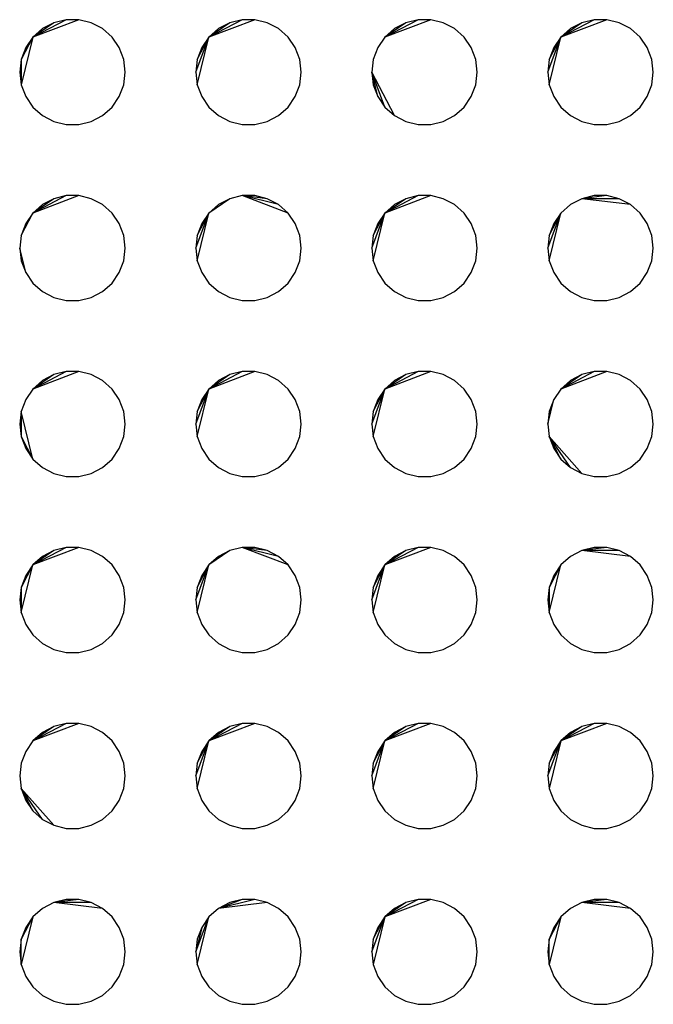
# Model space of a CAD drawing. Extents: x -270 to 272, y -152 to 146.
# Tile 32 of 256: x 67.78 to 71.38, y -45.26 to -39.67. Entities that reach past the tile are written whole.
import ezdxf

# ---------------------------------------------------------------- set-up
doc = ezdxf.new("R2010")
doc.units = 0
doc.layers.get('0').update_dxf_attribs({"linetype": 'CONTINUOUS'})

msp = doc.modelspace()

# ---------------------------------------------------------------- linework, layer by layer
for p, q in [((68.1137, -39.6672), (67.853, -39.7661)), ((68.0414, -39.6672), (67.853, -39.7661)), ((68.0414, -39.6672), (67.9711, -39.6845)), ((68.1137, -39.6672), (68.0414, -39.6672)), ((68.1839, -39.6845), (68.1137, -39.6672)), ((69.1137, -39.6672), (68.853, -39.7661)), ((69.0414, -39.6672), (68.853, -39.7661)), ((69.0414, -39.6672), (68.9711, -39.6845)), ((69.1137, -39.6672), (69.0414, -39.6672)), ((69.1839, -39.6845), (69.1137, -39.6672)), ((70.1137, -39.6672), (69.853, -39.7661)), ((70.0414, -39.6672), (69.853, -39.7661)), ((70.0414, -39.6672), (69.9711, -39.6845)), ((70.1137, -39.6672), (70.0414, -39.6672)), ((70.1839, -39.6845), (70.1137, -39.6672)), ((71.1137, -39.6672), (70.853, -39.7661)), ((71.0414, -39.6672), (70.853, -39.7661)), ((71.0414, -39.6672), (70.9711, -39.6845)), ((71.1137, -39.6672), (71.0414, -39.6672)), ((71.1839, -39.6845), (71.1137, -39.6672)), ((67.9711, -39.6845), (67.853, -39.7661)), ((67.9071, -39.7182), (67.853, -39.7661)), ((67.9711, -39.6845), (67.9071, -39.7182)), ((68.2479, -39.7182), (68.1839, -39.6845)), ((68.3021, -39.7661), (68.2479, -39.7182)), ((68.9711, -39.6845), (68.853, -39.7661)), ((68.9071, -39.7182), (68.853, -39.7661)), ((68.9711, -39.6845), (68.9071, -39.7182)), ((69.2479, -39.7182), (69.1839, -39.6845)), ((69.3021, -39.7661), (69.2479, -39.7182)), ((69.9711, -39.6845), (69.853, -39.7661)), ((69.9071, -39.7182), (69.853, -39.7661)), ((69.9711, -39.6845), (69.9071, -39.7182)), ((70.2479, -39.7182), (70.1839, -39.6845)), ((70.3021, -39.7661), (70.2479, -39.7182)), ((70.9711, -39.6845), (70.853, -39.7661)), ((70.9071, -39.7182), (70.853, -39.7661)), ((70.9711, -39.6845), (70.9071, -39.7182)), ((71.2479, -39.7182), (71.1839, -39.6845)), ((71.3021, -39.7661), (71.2479, -39.7182)), ((67.853, -39.7661), (67.7862, -40.0368)), ((67.853, -39.7661), (67.7862, -39.8933)), ((67.853, -39.7661), (67.8119, -39.8256)), ((68.3431, -39.8256), (68.3021, -39.7661)), ((68.7775, -39.9651), (68.853, -39.7661)), ((68.7862, -40.0368), (68.853, -39.7661)), ((68.7862, -39.8933), (68.853, -39.7661)), ((68.853, -39.7661), (68.8119, -39.8256)), ((69.3431, -39.8256), (69.3021, -39.7661)), ((69.853, -39.7661), (69.8119, -39.8256)), ((70.3431, -39.8256), (70.3021, -39.7661)), ((70.7775, -39.9651), (70.853, -39.7661)), ((70.7862, -40.0368), (70.853, -39.7661)), ((70.7862, -39.8933), (70.853, -39.7661)), ((70.853, -39.7661), (70.8119, -39.8256)), ((71.3431, -39.8256), (71.3021, -39.7661)), ((67.8119, -39.8256), (67.7862, -39.8933)), ((68.3688, -39.8933), (68.3431, -39.8256)), ((68.8119, -39.8256), (68.7862, -39.8933)), ((69.3688, -39.8933), (69.3431, -39.8256)), ((69.8119, -39.8256), (69.7862, -39.8933)), ((70.3688, -39.8933), (70.3431, -39.8256)), ((70.8119, -39.8256), (70.7862, -39.8933)), ((71.3688, -39.8933), (71.3431, -39.8256)), ((67.7862, -39.8933), (67.7775, -39.9651)), ((67.7862, -39.8933), (67.7862, -40.0368)), ((68.3775, -39.9651), (68.3688, -39.8933)), ((68.7862, -39.8933), (68.7775, -39.9651)), ((69.3775, -39.9651), (69.3688, -39.8933)), ((69.7862, -39.8933), (69.7775, -39.9651)), ((70.3775, -39.9651), (70.3688, -39.8933)), ((70.7862, -39.8933), (70.7775, -39.9651)), ((71.3775, -39.9651), (71.3688, -39.8933)), ((67.7775, -39.9651), (67.7862, -40.0368)), ((68.3688, -40.0368), (68.3775, -39.9651)), ((68.7775, -39.9651), (68.7862, -40.0368)), ((69.3688, -40.0368), (69.3775, -39.9651)), ((69.7775, -39.9651), (69.7862, -40.0368)), ((69.9071, -40.2119), (69.7775, -39.9651)), ((69.853, -40.164), (69.7775, -39.9651)), ((69.8119, -40.1045), (69.7775, -39.9651)), ((70.3688, -40.0368), (70.3775, -39.9651)), ((70.7775, -39.9651), (70.7862, -40.0368)), ((71.3688, -40.0368), (71.3775, -39.9651)), ((67.7862, -40.0368), (67.8119, -40.1045)), ((68.3431, -40.1045), (68.3688, -40.0368)), ((68.7862, -40.0368), (68.8119, -40.1045)), ((69.3431, -40.1045), (69.3688, -40.0368)), ((69.7862, -40.0368), (69.8119, -40.1045)), ((70.3431, -40.1045), (70.3688, -40.0368)), ((70.7862, -40.0368), (70.8119, -40.1045)), ((71.3431, -40.1045), (71.3688, -40.0368)), ((67.8119, -40.1045), (67.853, -40.164)), ((68.3021, -40.164), (68.3431, -40.1045)), ((68.8119, -40.1045), (68.853, -40.164)), ((69.3021, -40.164), (69.3431, -40.1045)), ((69.8119, -40.1045), (69.853, -40.164)), ((70.3021, -40.164), (70.3431, -40.1045)), ((70.8119, -40.1045), (70.853, -40.164)), ((71.3021, -40.164), (71.3431, -40.1045)), ((67.853, -40.164), (67.9071, -40.2119)), ((68.2479, -40.2119), (68.3021, -40.164)), ((68.853, -40.164), (68.9071, -40.2119)), ((69.2479, -40.2119), (69.3021, -40.164)), ((69.853, -40.164), (69.9071, -40.2119)), ((70.2479, -40.2119), (70.3021, -40.164)), ((70.853, -40.164), (70.9071, -40.2119)), ((71.2479, -40.2119), (71.3021, -40.164)), ((67.9071, -40.2119), (67.9711, -40.2456)), ((68.1839, -40.2456), (68.2479, -40.2119)), ((68.9071, -40.2119), (68.9711, -40.2456)), ((69.1839, -40.2456), (69.2479, -40.2119)), ((69.9071, -40.2119), (69.9711, -40.2456)), ((70.1839, -40.2456), (70.2479, -40.2119)), ((70.9071, -40.2119), (70.9711, -40.2456)), ((71.1839, -40.2456), (71.2479, -40.2119)), ((67.9711, -40.2456), (68.0414, -40.2629)), ((68.0414, -40.2629), (68.1137, -40.2629)), ((68.1137, -40.2629), (68.1839, -40.2456)), ((68.9711, -40.2456), (69.0414, -40.2629)), ((69.0414, -40.2629), (69.1137, -40.2629)), ((69.1137, -40.2629), (69.1839, -40.2456)), ((69.9711, -40.2456), (70.0414, -40.2629)), ((70.0414, -40.2629), (70.1137, -40.2629)), ((70.1137, -40.2629), (70.1839, -40.2456)), ((70.9711, -40.2456), (71.0414, -40.2629)), ((71.0414, -40.2629), (71.1137, -40.2629)), ((71.1137, -40.2629), (71.1839, -40.2456)), ((68.1137, -40.6672), (67.853, -40.7661)), ((68.0414, -40.6672), (67.853, -40.7661)), ((68.0414, -40.6672), (67.9711, -40.6845)), ((68.1137, -40.6672), (68.0414, -40.6672)), ((68.1839, -40.6845), (68.1137, -40.6672)), ((69.0414, -40.6672), (68.9711, -40.6845)), ((69.1137, -40.6672), (69.0414, -40.6672)), ((69.3021, -40.7661), (69.0414, -40.6672)), ((69.1839, -40.6845), (69.0414, -40.6672)), ((69.2479, -40.7182), (69.0414, -40.6672)), ((69.1839, -40.6845), (69.1137, -40.6672)), ((70.1137, -40.6672), (69.853, -40.7661)), ((70.0414, -40.6672), (69.853, -40.7661)), ((70.0414, -40.6672), (69.9711, -40.6845)), ((70.1137, -40.6672), (70.0414, -40.6672)), ((70.1839, -40.6845), (70.1137, -40.6672)), ((71.0414, -40.6672), (70.9711, -40.6845)), ((71.1137, -40.6672), (70.9711, -40.6845)), ((71.1137, -40.6672), (71.0414, -40.6672)), ((71.1839, -40.6845), (71.1137, -40.6672)), ((67.9711, -40.6845), (67.853, -40.7661)), ((67.9071, -40.7182), (67.853, -40.7661)), ((67.9711, -40.6845), (67.9071, -40.7182)), ((68.2479, -40.7182), (68.1839, -40.6845)), ((68.3021, -40.7661), (68.2479, -40.7182)), ((68.9711, -40.6845), (68.853, -40.7661)), ((68.9071, -40.7182), (68.853, -40.7661)), ((68.9711, -40.6845), (68.9071, -40.7182)), ((69.2479, -40.7182), (69.1839, -40.6845)), ((69.3021, -40.7661), (69.2479, -40.7182)), ((69.9711, -40.6845), (69.853, -40.7661)), ((69.9071, -40.7182), (69.853, -40.7661)), ((69.9711, -40.6845), (69.9071, -40.7182)), ((70.2479, -40.7182), (70.1839, -40.6845)), ((70.3021, -40.7661), (70.2479, -40.7182)), ((70.9071, -40.7182), (70.853, -40.7661)), ((70.9711, -40.6845), (70.9071, -40.7182)), ((71.2479, -40.7182), (70.9711, -40.6845)), ((71.1839, -40.6845), (70.9711, -40.6845)), ((71.2479, -40.7182), (71.1839, -40.6845)), ((71.3021, -40.7661), (71.2479, -40.7182)), ((67.7862, -40.8933), (67.853, -40.7661)), ((67.853, -40.7661), (67.8119, -40.8256)), ((68.3431, -40.8256), (68.3021, -40.7661)), ((68.7775, -40.9651), (68.853, -40.7661)), ((68.7862, -41.0368), (68.853, -40.7661)), ((68.7862, -40.8933), (68.853, -40.7661)), ((68.853, -40.7661), (68.8119, -40.8256)), ((69.3431, -40.8256), (69.3021, -40.7661)), ((69.7775, -40.9651), (69.853, -40.7661)), ((69.7862, -41.0368), (69.853, -40.7661)), ((69.7862, -40.8933), (69.853, -40.7661)), ((69.853, -40.7661), (69.8119, -40.8256)), ((70.3431, -40.8256), (70.3021, -40.7661)), ((70.7775, -40.9651), (70.853, -40.7661)), ((70.7862, -41.0368), (70.853, -40.7661)), ((70.7862, -40.8933), (70.853, -40.7661)), ((70.853, -40.7661), (70.8119, -40.8256)), ((71.3431, -40.8256), (71.3021, -40.7661)), ((67.8119, -40.8256), (67.7862, -40.8933)), ((68.3688, -40.8933), (68.3431, -40.8256)), ((68.8119, -40.8256), (68.7862, -40.8933)), ((69.3688, -40.8933), (69.3431, -40.8256)), ((69.8119, -40.8256), (69.7862, -40.8933)), ((70.3688, -40.8933), (70.3431, -40.8256)), ((70.8119, -40.8256), (70.7862, -40.8933)), ((71.3688, -40.8933), (71.3431, -40.8256)), ((67.7862, -40.8933), (67.7775, -40.9651)), ((68.3775, -40.9651), (68.3688, -40.8933)), ((68.7862, -40.8933), (68.7775, -40.9651)), ((69.3775, -40.9651), (69.3688, -40.8933)), ((69.7862, -40.8933), (69.7775, -40.9651)), ((70.3775, -40.9651), (70.3688, -40.8933)), ((70.7862, -40.8933), (70.7775, -40.9651)), ((71.3775, -40.9651), (71.3688, -40.8933)), ((67.7775, -40.9651), (67.7862, -41.0368)), ((67.8119, -41.1045), (67.7775, -40.9651)), ((68.3688, -41.0368), (68.3775, -40.9651)), ((68.7775, -40.9651), (68.7862, -41.0368)), ((69.3688, -41.0368), (69.3775, -40.9651)), ((69.7775, -40.9651), (69.7862, -41.0368)), ((70.3688, -41.0368), (70.3775, -40.9651)), ((70.7775, -40.9651), (70.7862, -41.0368)), ((71.3688, -41.0368), (71.3775, -40.9651)), ((67.7862, -41.0368), (67.8119, -41.1045)), ((68.3431, -41.1045), (68.3688, -41.0368)), ((68.7862, -41.0368), (68.8119, -41.1045)), ((69.3431, -41.1045), (69.3688, -41.0368)), ((69.7862, -41.0368), (69.8119, -41.1045)), ((70.3431, -41.1045), (70.3688, -41.0368)), ((70.7862, -41.0368), (70.8119, -41.1045)), ((71.3431, -41.1045), (71.3688, -41.0368)), ((67.8119, -41.1045), (67.853, -41.164)), ((68.3021, -41.164), (68.3431, -41.1045)), ((68.8119, -41.1045), (68.853, -41.164)), ((69.3021, -41.164), (69.3431, -41.1045)), ((69.8119, -41.1045), (69.853, -41.164)), ((70.3021, -41.164), (70.3431, -41.1045)), ((70.8119, -41.1045), (70.853, -41.164)), ((71.3021, -41.164), (71.3431, -41.1045)), ((67.853, -41.164), (67.9071, -41.2119)), ((68.2479, -41.2119), (68.3021, -41.164)), ((68.853, -41.164), (68.9071, -41.2119)), ((69.2479, -41.2119), (69.3021, -41.164)), ((69.853, -41.164), (69.9071, -41.2119)), ((70.2479, -41.2119), (70.3021, -41.164)), ((70.853, -41.164), (70.9071, -41.2119)), ((71.2479, -41.2119), (71.3021, -41.164)), ((67.9071, -41.2119), (67.9711, -41.2456)), ((68.1839, -41.2456), (68.2479, -41.2119)), ((68.9071, -41.2119), (68.9711, -41.2456)), ((69.1839, -41.2456), (69.2479, -41.2119)), ((69.9071, -41.2119), (69.9711, -41.2456)), ((70.1839, -41.2456), (70.2479, -41.2119)), ((70.9071, -41.2119), (70.9711, -41.2456)), ((71.1839, -41.2456), (71.2479, -41.2119)), ((67.9711, -41.2456), (68.0414, -41.2629)), ((68.0414, -41.2629), (68.1137, -41.2629)), ((68.1137, -41.2629), (68.1839, -41.2456)), ((68.9711, -41.2456), (69.0414, -41.2629)), ((69.0414, -41.2629), (69.1137, -41.2629)), ((69.1137, -41.2629), (69.1839, -41.2456)), ((69.9711, -41.2456), (70.0414, -41.2629)), ((70.0414, -41.2629), (70.1137, -41.2629)), ((70.1137, -41.2629), (70.1839, -41.2456)), ((70.9711, -41.2456), (71.0414, -41.2629)), ((71.0414, -41.2629), (71.1137, -41.2629)), ((71.1137, -41.2629), (71.1839, -41.2456)), ((68.1137, -41.6672), (67.853, -41.7661)), ((68.0414, -41.6672), (67.853, -41.7661)), ((67.9711, -41.6845), (67.853, -41.7661)), ((67.9711, -41.6845), (67.9071, -41.7182)), ((68.0414, -41.6672), (67.9711, -41.6845)), ((68.1137, -41.6672), (68.0414, -41.6672)), ((68.1839, -41.6845), (68.1137, -41.6672)), ((68.2479, -41.7182), (68.1839, -41.6845)), ((69.1137, -41.6672), (68.853, -41.7661)), ((69.0414, -41.6672), (68.853, -41.7661)), ((68.9711, -41.6845), (68.853, -41.7661)), ((68.9711, -41.6845), (68.9071, -41.7182)), ((69.0414, -41.6672), (68.9711, -41.6845)), ((69.1137, -41.6672), (69.0414, -41.6672)), ((69.1839, -41.6845), (69.1137, -41.6672)), ((69.2479, -41.7182), (69.1839, -41.6845)), ((70.1137, -41.6672), (69.853, -41.7661)), ((70.0414, -41.6672), (69.853, -41.7661)), ((69.9711, -41.6845), (69.853, -41.7661)), ((69.9711, -41.6845), (69.9071, -41.7182)), ((70.0414, -41.6672), (69.9711, -41.6845)), ((70.1137, -41.6672), (70.0414, -41.6672)), ((70.1839, -41.6845), (70.1137, -41.6672)), ((70.2479, -41.7182), (70.1839, -41.6845)), ((71.1137, -41.6672), (70.853, -41.7661)), ((71.0414, -41.6672), (70.853, -41.7661)), ((70.9711, -41.6845), (70.853, -41.7661)), ((70.9711, -41.6845), (70.9071, -41.7182)), ((71.0414, -41.6672), (70.9711, -41.6845)), ((71.1137, -41.6672), (71.0414, -41.6672)), ((71.1839, -41.6845), (71.1137, -41.6672)), ((71.2479, -41.7182), (71.1839, -41.6845)), ((67.9071, -41.7182), (67.853, -41.7661)), ((68.3021, -41.7661), (68.2479, -41.7182)), ((68.9071, -41.7182), (68.853, -41.7661)), ((69.3021, -41.7661), (69.2479, -41.7182)), ((69.9071, -41.7182), (69.853, -41.7661)), ((70.3021, -41.7661), (70.2479, -41.7182)), ((70.9071, -41.7182), (70.853, -41.7661)), ((71.3021, -41.7661), (71.2479, -41.7182)), ((67.853, -41.7661), (67.8119, -41.8256)), ((68.3431, -41.8256), (68.3021, -41.7661)), ((68.7775, -41.9651), (68.853, -41.7661)), ((68.7862, -42.0368), (68.853, -41.7661)), ((68.7862, -41.8933), (68.853, -41.7661)), ((68.853, -41.7661), (68.8119, -41.8256)), ((69.3431, -41.8256), (69.3021, -41.7661)), ((69.7775, -41.9651), (69.853, -41.7661)), ((69.7862, -42.0368), (69.853, -41.7661)), ((69.7862, -41.8933), (69.853, -41.7661)), ((69.853, -41.7661), (69.8119, -41.8256)), ((70.3431, -41.8256), (70.3021, -41.7661)), ((70.853, -41.7661), (70.8119, -41.8256)), ((71.3431, -41.8256), (71.3021, -41.7661)), ((67.8119, -41.8256), (67.7862, -41.8933)), ((68.3688, -41.8933), (68.3431, -41.8256)), ((68.8119, -41.8256), (68.7862, -41.8933)), ((69.3688, -41.8933), (69.3431, -41.8256)), ((69.8119, -41.8256), (69.7862, -41.8933)), ((70.3688, -41.8933), (70.3431, -41.8256)), ((70.7775, -41.9651), (70.8119, -41.8256)), ((70.8119, -41.8256), (70.7862, -41.8933)), ((71.3688, -41.8933), (71.3431, -41.8256)), ((67.7862, -41.8933), (67.7775, -41.9651)), ((67.853, -42.164), (67.7862, -41.8933)), ((67.7862, -41.8933), (67.7862, -42.0368)), ((68.3775, -41.9651), (68.3688, -41.8933)), ((68.7862, -41.8933), (68.7775, -41.9651)), ((69.3775, -41.9651), (69.3688, -41.8933)), ((69.7862, -41.8933), (69.7775, -41.9651)), ((70.3775, -41.9651), (70.3688, -41.8933)), ((70.7862, -41.8933), (70.7775, -41.9651)), ((71.3775, -41.9651), (71.3688, -41.8933)), ((67.7775, -41.9651), (67.7862, -42.0368)), ((68.3688, -42.0368), (68.3775, -41.9651)), ((68.7775, -41.9651), (68.7862, -42.0368)), ((69.3688, -42.0368), (69.3775, -41.9651)), ((69.7775, -41.9651), (69.7862, -42.0368)), ((70.3688, -42.0368), (70.3775, -41.9651)), ((70.7775, -41.9651), (70.7862, -42.0368)), ((71.3688, -42.0368), (71.3775, -41.9651)), ((67.7862, -42.0368), (67.8119, -42.1045)), ((67.7862, -42.0368), (67.853, -42.164)), ((68.3431, -42.1045), (68.3688, -42.0368)), ((68.7862, -42.0368), (68.8119, -42.1045)), ((69.3431, -42.1045), (69.3688, -42.0368)), ((69.7862, -42.0368), (69.8119, -42.1045)), ((70.3431, -42.1045), (70.3688, -42.0368)), ((70.7862, -42.0368), (70.8119, -42.1045)), ((70.9711, -42.2456), (70.7862, -42.0368)), ((70.9071, -42.2119), (70.7862, -42.0368)), ((70.853, -42.164), (70.7862, -42.0368)), ((71.3431, -42.1045), (71.3688, -42.0368)), ((67.8119, -42.1045), (67.853, -42.164)), ((68.3021, -42.164), (68.3431, -42.1045)), ((68.8119, -42.1045), (68.853, -42.164)), ((69.3021, -42.164), (69.3431, -42.1045)), ((69.8119, -42.1045), (69.853, -42.164)), ((70.3021, -42.164), (70.3431, -42.1045)), ((70.8119, -42.1045), (70.853, -42.164)), ((71.3021, -42.164), (71.3431, -42.1045)), ((67.853, -42.164), (67.9071, -42.2119)), ((68.2479, -42.2119), (68.3021, -42.164)), ((68.853, -42.164), (68.9071, -42.2119)), ((69.2479, -42.2119), (69.3021, -42.164)), ((69.853, -42.164), (69.9071, -42.2119)), ((70.2479, -42.2119), (70.3021, -42.164)), ((70.853, -42.164), (70.9071, -42.2119)), ((71.2479, -42.2119), (71.3021, -42.164)), ((67.9071, -42.2119), (67.9711, -42.2456)), ((67.9711, -42.2456), (68.0414, -42.2629)), ((68.1137, -42.2629), (68.1839, -42.2456)), ((68.1839, -42.2456), (68.2479, -42.2119)), ((68.9071, -42.2119), (68.9711, -42.2456)), ((68.9711, -42.2456), (69.0414, -42.2629)), ((69.1137, -42.2629), (69.1839, -42.2456)), ((69.1839, -42.2456), (69.2479, -42.2119)), ((69.9071, -42.2119), (69.9711, -42.2456)), ((69.9711, -42.2456), (70.0414, -42.2629)), ((70.1137, -42.2629), (70.1839, -42.2456)), ((70.1839, -42.2456), (70.2479, -42.2119)), ((70.9071, -42.2119), (70.9711, -42.2456)), ((70.9711, -42.2456), (71.0414, -42.2629)), ((71.1137, -42.2629), (71.1839, -42.2456)), ((71.1839, -42.2456), (71.2479, -42.2119)), ((68.0414, -42.2629), (68.1137, -42.2629)), ((69.0414, -42.2629), (69.1137, -42.2629)), ((70.0414, -42.2629), (70.1137, -42.2629)), ((71.0414, -42.2629), (71.1137, -42.2629)), ((68.1137, -42.6672), (67.853, -42.7661)), ((68.0414, -42.6672), (67.853, -42.7661)), ((67.9711, -42.6845), (67.853, -42.7661)), ((67.9711, -42.6845), (67.9071, -42.7182)), ((68.0414, -42.6672), (67.9711, -42.6845)), ((68.1137, -42.6672), (68.0414, -42.6672)), ((68.1839, -42.6845), (68.1137, -42.6672)), ((68.2479, -42.7182), (68.1839, -42.6845)), ((68.9711, -42.6845), (68.853, -42.7661)), ((68.9711, -42.6845), (68.9071, -42.7182)), ((69.0414, -42.6672), (68.9711, -42.6845)), ((69.1137, -42.6672), (69.0414, -42.6672)), ((69.3021, -42.7661), (69.0414, -42.6672)), ((69.1839, -42.6845), (69.0414, -42.6672)), ((69.2479, -42.7182), (69.0414, -42.6672)), ((69.1839, -42.6845), (69.1137, -42.6672)), ((69.2479, -42.7182), (69.1839, -42.6845)), ((70.1137, -42.6672), (69.853, -42.7661)), ((70.0414, -42.6672), (69.853, -42.7661)), ((69.9711, -42.6845), (69.853, -42.7661)), ((69.9711, -42.6845), (69.9071, -42.7182)), ((70.0414, -42.6672), (69.9711, -42.6845)), ((70.1137, -42.6672), (70.0414, -42.6672)), ((70.1839, -42.6845), (70.1137, -42.6672)), ((70.2479, -42.7182), (70.1839, -42.6845)), ((70.9711, -42.6845), (70.9071, -42.7182)), ((71.0414, -42.6672), (70.9711, -42.6845)), ((71.1137, -42.6672), (70.9711, -42.6845)), ((71.2479, -42.7182), (70.9711, -42.6845)), ((71.1839, -42.6845), (70.9711, -42.6845)), ((71.1137, -42.6672), (71.0414, -42.6672)), ((71.1839, -42.6845), (71.1137, -42.6672)), ((71.2479, -42.7182), (71.1839, -42.6845)), ((67.9071, -42.7182), (67.853, -42.7661)), ((68.3021, -42.7661), (68.2479, -42.7182)), ((68.9071, -42.7182), (68.853, -42.7661)), ((69.3021, -42.7661), (69.2479, -42.7182)), ((69.9071, -42.7182), (69.853, -42.7661)), ((70.3021, -42.7661), (70.2479, -42.7182)), ((70.9071, -42.7182), (70.853, -42.7661)), ((71.3021, -42.7661), (71.2479, -42.7182)), ((67.7862, -43.0368), (67.853, -42.7661)), ((67.853, -42.7661), (67.7862, -42.8933)), ((67.853, -42.7661), (67.8119, -42.8256)), ((68.3431, -42.8256), (68.3021, -42.7661)), ((68.7775, -42.9651), (68.853, -42.7661)), ((68.7862, -43.0368), (68.853, -42.7661)), ((68.7862, -42.8933), (68.853, -42.7661)), ((68.853, -42.7661), (68.8119, -42.8256)), ((69.3431, -42.8256), (69.3021, -42.7661)), ((69.7775, -42.9651), (69.853, -42.7661)), ((69.7862, -43.0368), (69.853, -42.7661)), ((69.7862, -42.8933), (69.853, -42.7661)), ((69.853, -42.7661), (69.8119, -42.8256)), ((70.3431, -42.8256), (70.3021, -42.7661)), ((70.7862, -43.0368), (70.853, -42.7661)), ((70.853, -42.7661), (70.7862, -42.8933)), ((70.853, -42.7661), (70.8119, -42.8256)), ((71.3431, -42.8256), (71.3021, -42.7661)), ((67.8119, -42.8256), (67.7862, -42.8933)), ((68.3688, -42.8933), (68.3431, -42.8256)), ((68.8119, -42.8256), (68.7862, -42.8933)), ((69.3688, -42.8933), (69.3431, -42.8256)), ((69.8119, -42.8256), (69.7862, -42.8933)), ((70.3688, -42.8933), (70.3431, -42.8256)), ((70.8119, -42.8256), (70.7862, -42.8933)), ((71.3688, -42.8933), (71.3431, -42.8256)), ((67.7862, -42.8933), (67.7775, -42.9651)), ((67.7862, -42.8933), (67.7862, -43.0368)), ((68.3775, -42.9651), (68.3688, -42.8933)), ((68.7862, -42.8933), (68.7775, -42.9651)), ((69.3775, -42.9651), (69.3688, -42.8933)), ((69.7862, -42.8933), (69.7775, -42.9651)), ((70.3775, -42.9651), (70.3688, -42.8933)), ((70.7862, -42.8933), (70.7775, -42.9651)), ((70.7862, -42.8933), (70.7862, -43.0368)), ((71.3775, -42.9651), (71.3688, -42.8933)), ((67.7775, -42.9651), (67.7862, -43.0368)), ((68.3688, -43.0368), (68.3775, -42.9651)), ((68.7775, -42.9651), (68.7862, -43.0368)), ((69.3688, -43.0368), (69.3775, -42.9651)), ((69.7775, -42.9651), (69.7862, -43.0368)), ((70.3688, -43.0368), (70.3775, -42.9651)), ((70.7775, -42.9651), (70.7862, -43.0368)), ((71.3688, -43.0368), (71.3775, -42.9651)), ((67.7862, -43.0368), (67.8119, -43.1045)), ((68.3431, -43.1045), (68.3688, -43.0368)), ((68.7862, -43.0368), (68.8119, -43.1045)), ((69.3431, -43.1045), (69.3688, -43.0368)), ((69.7862, -43.0368), (69.8119, -43.1045)), ((70.3431, -43.1045), (70.3688, -43.0368)), ((70.7862, -43.0368), (70.8119, -43.1045)), ((71.3431, -43.1045), (71.3688, -43.0368)), ((67.8119, -43.1045), (67.853, -43.164)), ((68.3021, -43.164), (68.3431, -43.1045)), ((68.8119, -43.1045), (68.853, -43.164)), ((69.3021, -43.164), (69.3431, -43.1045)), ((69.8119, -43.1045), (69.853, -43.164)), ((70.3021, -43.164), (70.3431, -43.1045)), ((70.8119, -43.1045), (70.853, -43.164)), ((71.3021, -43.164), (71.3431, -43.1045)), ((67.853, -43.164), (67.9071, -43.2119)), ((68.2479, -43.2119), (68.3021, -43.164)), ((68.853, -43.164), (68.9071, -43.2119)), ((69.2479, -43.2119), (69.3021, -43.164)), ((69.853, -43.164), (69.9071, -43.2119)), ((70.2479, -43.2119), (70.3021, -43.164)), ((70.853, -43.164), (70.9071, -43.2119)), ((71.2479, -43.2119), (71.3021, -43.164)), ((67.9071, -43.2119), (67.9711, -43.2456)), ((67.9711, -43.2456), (68.0414, -43.2629)), ((68.1137, -43.2629), (68.1839, -43.2456)), ((68.1839, -43.2456), (68.2479, -43.2119)), ((68.9071, -43.2119), (68.9711, -43.2456)), ((68.9711, -43.2456), (69.0414, -43.2629)), ((69.1137, -43.2629), (69.1839, -43.2456)), ((69.1839, -43.2456), (69.2479, -43.2119)), ((69.9071, -43.2119), (69.9711, -43.2456)), ((69.9711, -43.2456), (70.0414, -43.2629)), ((70.1137, -43.2629), (70.1839, -43.2456)), ((70.1839, -43.2456), (70.2479, -43.2119)), ((70.9071, -43.2119), (70.9711, -43.2456)), ((70.9711, -43.2456), (71.0414, -43.2629)), ((71.1137, -43.2629), (71.1839, -43.2456)), ((71.1839, -43.2456), (71.2479, -43.2119)), ((68.0414, -43.2629), (68.1137, -43.2629)), ((69.0414, -43.2629), (69.1137, -43.2629)), ((70.0414, -43.2629), (70.1137, -43.2629)), ((71.0414, -43.2629), (71.1137, -43.2629)), ((68.1137, -43.6672), (67.853, -43.7661)), ((68.0414, -43.6672), (67.853, -43.7661)), ((67.9711, -43.6845), (67.853, -43.7661)), ((67.9711, -43.6845), (67.9071, -43.7182)), ((68.0414, -43.6672), (67.9711, -43.6845)), ((68.1137, -43.6672), (68.0414, -43.6672)), ((68.1839, -43.6845), (68.1137, -43.6672)), ((68.2479, -43.7182), (68.1839, -43.6845)), ((69.1137, -43.6672), (68.853, -43.7661)), ((69.0414, -43.6672), (68.853, -43.7661)), ((68.9711, -43.6845), (68.853, -43.7661)), ((68.9711, -43.6845), (68.9071, -43.7182)), ((69.0414, -43.6672), (68.9711, -43.6845)), ((69.1137, -43.6672), (69.0414, -43.6672)), ((69.1839, -43.6845), (69.1137, -43.6672)), ((69.2479, -43.7182), (69.1839, -43.6845)), ((70.1137, -43.6672), (69.853, -43.7661)), ((70.0414, -43.6672), (69.853, -43.7661)), ((69.9711, -43.6845), (69.853, -43.7661)), ((69.9711, -43.6845), (69.9071, -43.7182)), ((70.0414, -43.6672), (69.9711, -43.6845)), ((70.1137, -43.6672), (70.0414, -43.6672)), ((70.1839, -43.6845), (70.1137, -43.6672)), ((70.2479, -43.7182), (70.1839, -43.6845)), ((71.1137, -43.6672), (70.853, -43.7661)), ((71.0414, -43.6672), (70.853, -43.7661)), ((70.9711, -43.6845), (70.853, -43.7661)), ((70.9711, -43.6845), (70.9071, -43.7182)), ((71.0414, -43.6672), (70.9711, -43.6845)), ((71.1137, -43.6672), (71.0414, -43.6672)), ((71.1839, -43.6845), (71.1137, -43.6672)), ((71.2479, -43.7182), (71.1839, -43.6845)), ((67.9071, -43.7182), (67.853, -43.7661)), ((68.3021, -43.7661), (68.2479, -43.7182)), ((68.9071, -43.7182), (68.853, -43.7661)), ((69.3021, -43.7661), (69.2479, -43.7182)), ((69.9071, -43.7182), (69.853, -43.7661)), ((70.3021, -43.7661), (70.2479, -43.7182)), ((70.9071, -43.7182), (70.853, -43.7661)), ((71.3021, -43.7661), (71.2479, -43.7182)), ((67.853, -43.7661), (67.8119, -43.8256)), ((68.3431, -43.8256), (68.3021, -43.7661)), ((68.7775, -43.9651), (68.853, -43.7661)), ((68.7862, -44.0368), (68.853, -43.7661)), ((68.7862, -43.8933), (68.853, -43.7661)), ((68.853, -43.7661), (68.8119, -43.8256)), ((69.3431, -43.8256), (69.3021, -43.7661)), ((69.7775, -43.9651), (69.853, -43.7661)), ((69.7862, -44.0368), (69.853, -43.7661)), ((69.7862, -43.8933), (69.853, -43.7661)), ((69.853, -43.7661), (69.8119, -43.8256)), ((70.3431, -43.8256), (70.3021, -43.7661)), ((70.7775, -43.9651), (70.853, -43.7661)), ((70.853, -43.7661), (70.7862, -44.0368)), ((70.7862, -43.8933), (70.853, -43.7661)), ((70.853, -43.7661), (70.8119, -43.8256)), ((71.3431, -43.8256), (71.3021, -43.7661)), ((67.8119, -43.8256), (67.7862, -43.8933)), ((68.3688, -43.8933), (68.3431, -43.8256)), ((68.8119, -43.8256), (68.7862, -43.8933)), ((69.3688, -43.8933), (69.3431, -43.8256)), ((69.8119, -43.8256), (69.7862, -43.8933)), ((70.3688, -43.8933), (70.3431, -43.8256)), ((70.8119, -43.8256), (70.7862, -43.8933)), ((71.3688, -43.8933), (71.3431, -43.8256)), ((67.7862, -43.8933), (67.7775, -43.9651)), ((68.3775, -43.9651), (68.3688, -43.8933)), ((68.7862, -43.8933), (68.7775, -43.9651)), ((69.3775, -43.9651), (69.3688, -43.8933)), ((69.7862, -43.8933), (69.7775, -43.9651)), ((70.3775, -43.9651), (70.3688, -43.8933)), ((70.7862, -43.8933), (70.7775, -43.9651)), ((71.3775, -43.9651), (71.3688, -43.8933)), ((67.7775, -43.9651), (67.7862, -44.0368)), ((68.3688, -44.0368), (68.3775, -43.9651)), ((68.7775, -43.9651), (68.7862, -44.0368)), ((69.3688, -44.0368), (69.3775, -43.9651)), ((69.7775, -43.9651), (69.7862, -44.0368)), ((70.3688, -44.0368), (70.3775, -43.9651)), ((70.7775, -43.9651), (70.7862, -44.0368)), ((71.3688, -44.0368), (71.3775, -43.9651)), ((67.7862, -44.0368), (67.8119, -44.1045)), ((67.9711, -44.2456), (67.7862, -44.0368)), ((67.9071, -44.2119), (67.7862, -44.0368)), ((67.853, -44.164), (67.7862, -44.0368)), ((68.3431, -44.1045), (68.3688, -44.0368)), ((68.7862, -44.0368), (68.8119, -44.1045)), ((69.3431, -44.1045), (69.3688, -44.0368)), ((69.7862, -44.0368), (69.8119, -44.1045)), ((70.3431, -44.1045), (70.3688, -44.0368)), ((70.7862, -44.0368), (70.8119, -44.1045)), ((71.3431, -44.1045), (71.3688, -44.0368)), ((67.8119, -44.1045), (67.853, -44.164)), ((68.3021, -44.164), (68.3431, -44.1045)), ((68.8119, -44.1045), (68.853, -44.164)), ((69.3021, -44.164), (69.3431, -44.1045)), ((69.8119, -44.1045), (69.853, -44.164)), ((70.3021, -44.164), (70.3431, -44.1045)), ((70.8119, -44.1045), (70.853, -44.164)), ((71.3021, -44.164), (71.3431, -44.1045)), ((67.853, -44.164), (67.9071, -44.2119)), ((68.2479, -44.2119), (68.3021, -44.164)), ((68.853, -44.164), (68.9071, -44.2119)), ((69.2479, -44.2119), (69.3021, -44.164)), ((69.853, -44.164), (69.9071, -44.2119)), ((70.2479, -44.2119), (70.3021, -44.164)), ((70.853, -44.164), (70.9071, -44.2119)), ((71.2479, -44.2119), (71.3021, -44.164)), ((67.9071, -44.2119), (67.9711, -44.2456)), ((67.9711, -44.2456), (68.0414, -44.2629)), ((68.1137, -44.2629), (68.1839, -44.2456)), ((68.1839, -44.2456), (68.2479, -44.2119)), ((68.9071, -44.2119), (68.9711, -44.2456)), ((68.9711, -44.2456), (69.0414, -44.2629)), ((69.1137, -44.2629), (69.1839, -44.2456)), ((69.1839, -44.2456), (69.2479, -44.2119)), ((69.9071, -44.2119), (69.9711, -44.2456)), ((69.9711, -44.2456), (70.0414, -44.2629)), ((70.1137, -44.2629), (70.1839, -44.2456)), ((70.1839, -44.2456), (70.2479, -44.2119)), ((70.9071, -44.2119), (70.9711, -44.2456)), ((70.9711, -44.2456), (71.0414, -44.2629)), ((71.1137, -44.2629), (71.1839, -44.2456)), ((71.1839, -44.2456), (71.2479, -44.2119)), ((68.0414, -44.2629), (68.1137, -44.2629)), ((69.0414, -44.2629), (69.1137, -44.2629)), ((70.0414, -44.2629), (70.1137, -44.2629)), ((71.0414, -44.2629), (71.1137, -44.2629)), ((67.9711, -44.6845), (67.9071, -44.7182)), ((68.0414, -44.6672), (67.9711, -44.6845)), ((68.1137, -44.6672), (67.9711, -44.6845)), ((68.2479, -44.7182), (67.9711, -44.6845)), ((68.1839, -44.6845), (67.9711, -44.6845)), ((68.1137, -44.6672), (68.0414, -44.6672)), ((68.1839, -44.6845), (68.1137, -44.6672)), ((68.2479, -44.7182), (68.1839, -44.6845)), ((69.0414, -44.6672), (68.9071, -44.7182)), ((69.1137, -44.6672), (68.9071, -44.7182)), ((68.9711, -44.6845), (68.9071, -44.7182)), ((69.1839, -44.6845), (68.9071, -44.7182)), ((69.0414, -44.6672), (68.9711, -44.6845)), ((69.1137, -44.6672), (69.0414, -44.6672)), ((69.1839, -44.6845), (69.1137, -44.6672)), ((69.2479, -44.7182), (69.1839, -44.6845)), ((70.1137, -44.6672), (69.853, -44.7661)), ((70.0414, -44.6672), (69.853, -44.7661)), ((69.9711, -44.6845), (69.853, -44.7661)), ((69.9711, -44.6845), (69.9071, -44.7182)), ((70.0414, -44.6672), (69.9711, -44.6845)), ((70.1137, -44.6672), (70.0414, -44.6672)), ((70.1839, -44.6845), (70.1137, -44.6672)), ((70.2479, -44.7182), (70.1839, -44.6845)), ((70.9711, -44.6845), (70.9071, -44.7182)), ((71.0414, -44.6672), (70.9711, -44.6845)), ((71.1137, -44.6672), (70.9711, -44.6845)), ((71.2479, -44.7182), (70.9711, -44.6845)), ((71.1839, -44.6845), (70.9711, -44.6845)), ((71.1137, -44.6672), (71.0414, -44.6672)), ((71.1839, -44.6845), (71.1137, -44.6672)), ((71.2479, -44.7182), (71.1839, -44.6845)), ((67.9071, -44.7182), (67.853, -44.7661)), ((68.3021, -44.7661), (68.2479, -44.7182)), ((68.9071, -44.7182), (68.853, -44.7661)), ((69.3021, -44.7661), (69.2479, -44.7182)), ((69.9071, -44.7182), (69.853, -44.7661)), ((70.3021, -44.7661), (70.2479, -44.7182)), ((70.9071, -44.7182), (70.853, -44.7661)), ((71.3021, -44.7661), (71.2479, -44.7182)), ((67.853, -44.7661), (67.7862, -45.0368)), ((67.853, -44.7661), (67.7862, -44.8933)), ((67.853, -44.7661), (67.8119, -44.8256)), ((68.3431, -44.8256), (68.3021, -44.7661)), ((68.7775, -44.9651), (68.853, -44.7661)), ((68.7862, -45.0368), (68.853, -44.7661)), ((68.853, -44.7661), (68.8119, -44.8256)), ((69.3431, -44.8256), (69.3021, -44.7661)), ((69.7775, -44.9651), (69.853, -44.7661)), ((69.853, -44.7661), (69.7862, -45.0368)), ((69.7862, -44.8933), (69.853, -44.7661)), ((69.853, -44.7661), (69.8119, -44.8256)), ((70.3431, -44.8256), (70.3021, -44.7661)), ((70.853, -44.7661), (70.7862, -45.0368)), ((70.853, -44.7661), (70.7862, -44.8933)), ((70.853, -44.7661), (70.8119, -44.8256)), ((71.3431, -44.8256), (71.3021, -44.7661)), ((67.8119, -44.8256), (67.7862, -44.8933)), ((68.3688, -44.8933), (68.3431, -44.8256)), ((68.8119, -44.8256), (68.7775, -44.9651)), ((68.8119, -44.8256), (68.7862, -44.8933)), ((69.3688, -44.8933), (69.3431, -44.8256)), ((69.8119, -44.8256), (69.7862, -44.8933)), ((70.3688, -44.8933), (70.3431, -44.8256)), ((70.8119, -44.8256), (70.7862, -44.8933)), ((71.3688, -44.8933), (71.3431, -44.8256)), ((67.7862, -44.8933), (67.7775, -44.9651)), ((67.7862, -45.0368), (67.7862, -44.8933)), ((68.3775, -44.9651), (68.3688, -44.8933)), ((68.7862, -44.8933), (68.7775, -44.9651)), ((69.3775, -44.9651), (69.3688, -44.8933)), ((69.7862, -44.8933), (69.7775, -44.9651)), ((70.3775, -44.9651), (70.3688, -44.8933)), ((70.7862, -44.8933), (70.7775, -44.9651)), ((70.7862, -45.0368), (70.7862, -44.8933)), ((71.3775, -44.9651), (71.3688, -44.8933)), ((67.7775, -44.9651), (67.7862, -45.0368)), ((68.3688, -45.0368), (68.3775, -44.9651)), ((68.7775, -44.9651), (68.7862, -45.0368)), ((69.3688, -45.0368), (69.3775, -44.9651)), ((69.7775, -44.9651), (69.7862, -45.0368)), ((70.3688, -45.0368), (70.3775, -44.9651)), ((70.7775, -44.9651), (70.7862, -45.0368)), ((71.3688, -45.0368), (71.3775, -44.9651)), ((67.7862, -45.0368), (67.8119, -45.1045)), ((68.3431, -45.1045), (68.3688, -45.0368)), ((68.7862, -45.0368), (68.8119, -45.1045)), ((69.3431, -45.1045), (69.3688, -45.0368)), ((69.7862, -45.0368), (69.8119, -45.1045)), ((70.3431, -45.1045), (70.3688, -45.0368)), ((70.7862, -45.0368), (70.8119, -45.1045)), ((71.3431, -45.1045), (71.3688, -45.0368)), ((67.8119, -45.1045), (67.853, -45.164)), ((68.3021, -45.164), (68.3431, -45.1045)), ((68.8119, -45.1045), (68.853, -45.164)), ((69.3021, -45.164), (69.3431, -45.1045)), ((69.8119, -45.1045), (69.853, -45.164)), ((70.3021, -45.164), (70.3431, -45.1045)), ((70.8119, -45.1045), (70.853, -45.164)), ((71.3021, -45.164), (71.3431, -45.1045)), ((67.853, -45.164), (67.9071, -45.2119)), ((67.9071, -45.2119), (67.9711, -45.2456)), ((68.1839, -45.2456), (68.2479, -45.2119)), ((68.2479, -45.2119), (68.3021, -45.164)), ((68.853, -45.164), (68.9071, -45.2119)), ((68.9071, -45.2119), (68.9711, -45.2456)), ((69.1839, -45.2456), (69.2479, -45.2119)), ((69.2479, -45.2119), (69.3021, -45.164)), ((69.853, -45.164), (69.9071, -45.2119)), ((69.9071, -45.2119), (69.9711, -45.2456)), ((70.1839, -45.2456), (70.2479, -45.2119)), ((70.2479, -45.2119), (70.3021, -45.164)), ((70.853, -45.164), (70.9071, -45.2119)), ((70.9071, -45.2119), (70.9711, -45.2456)), ((71.1839, -45.2456), (71.2479, -45.2119)), ((71.2479, -45.2119), (71.3021, -45.164)), ((67.9711, -45.2456), (68.0414, -45.2629)), ((68.0414, -45.2629), (68.1137, -45.2629)), ((68.1137, -45.2629), (68.1839, -45.2456)), ((68.9711, -45.2456), (69.0414, -45.2629)), ((69.0414, -45.2629), (69.1137, -45.2629)), ((69.1137, -45.2629), (69.1839, -45.2456)), ((69.9711, -45.2456), (70.0414, -45.2629)), ((70.0414, -45.2629), (70.1137, -45.2629)), ((70.1137, -45.2629), (70.1839, -45.2456)), ((70.9711, -45.2456), (71.0414, -45.2629)), ((71.0414, -45.2629), (71.1137, -45.2629)), ((71.1137, -45.2629), (71.1839, -45.2456))]:
    msp.add_line(p, q)

doc.saveas('drawing.dxf')
